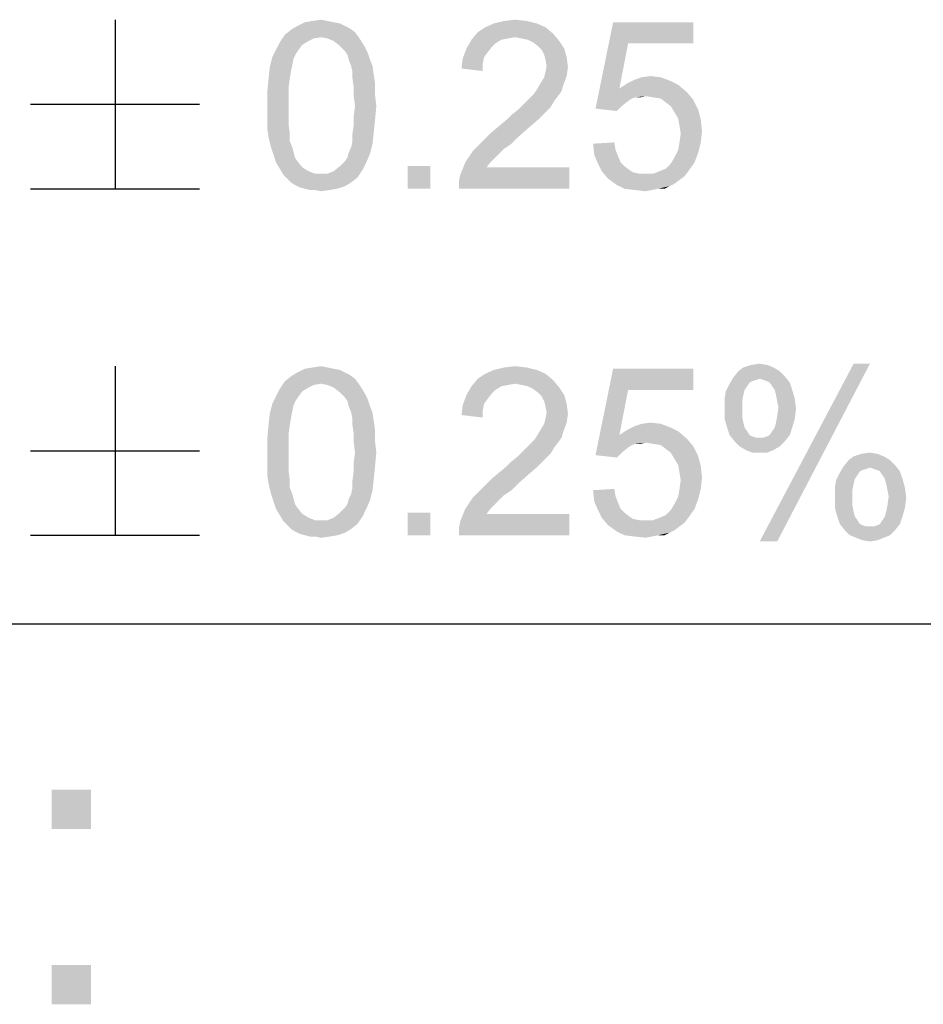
# Model space of a CAD drawing. Extents: x 0 to 841, y 0 to 594.
# Tile 74 of 91: x 767 to 778, y 32 to 44. Entities that reach past the tile are written whole.
import ezdxf

# ---------------------------------------------------------------- set-up
doc = ezdxf.new("R2010")
doc.units = 0
doc.header["$LTSCALE"] = 46.255
doc.header["$MEASUREMENT"] = 0
doc.layers.get('0').update_dxf_attribs({"linetype": 'CONTINUOUS'})

msp = doc.modelspace()

# ---------------------------------------------------------------- linework, layer by layer
at = {"color": 7, "linetype": 'Continuous'}
for p, q in [((768.336, 44.15), (768.336, 42.15)), ((767.336, 43.15), (769.336, 43.15)), ((767.336, 42.15), (769.336, 42.15)), ((768.336, 40.05), (768.336, 38.05)), ((767.336, 39.05), (769.336, 39.05)), ((767.336, 38.05), (769.336, 38.05)), ((601, 37), (814, 37)), ((601, 37), (826, 37)), ((709, 37), (826, 37))]:
    msp.add_line(p, q, dxfattribs=at)
for points in [[(771.054, 44.076), (771.114, 44.046), (770.417, 44.031)], [(771.054, 44.076), (770.417, 44.031), (770.491, 44.076)], [(770.417, 44.031), (771.114, 44.046), (771.173, 44.002)], [(770.921, 44.12), (770.995, 44.106), (770.491, 44.076)], [(770.921, 44.12), (770.491, 44.076), (770.58, 44.12)], [(770.491, 44.076), (770.995, 44.106), (771.054, 44.076)], [(770.847, 44.135), (770.58, 44.12), (770.669, 44.135)], [(770.58, 44.12), (770.847, 44.135), (770.921, 44.12)], [(770.669, 44.135), (770.773, 44.15), (770.847, 44.135)], [(773.425, 44.061), (772.625, 44.002), (772.714, 44.061)], [(772.625, 44.002), (773.425, 44.061), (773.514, 43.987)], [(773.321, 44.106), (772.714, 44.061), (772.817, 44.106)], [(772.714, 44.061), (773.321, 44.106), (773.425, 44.061)], [(773.202, 44.135), (772.817, 44.106), (772.936, 44.135)], [(772.817, 44.106), (773.202, 44.135), (773.321, 44.106)], [(772.936, 44.135), (773.069, 44.15), (773.202, 44.135)], [(774.402, 43.869), (774.017, 43.098), (774.225, 44.12)], [(774.225, 44.12), (775.173, 44.12), (774.402, 43.869)], [(774.402, 43.869), (775.173, 44.12), (775.173, 43.869)], [(770.773, 43.943), (770.284, 43.883), (770.343, 43.972)], [(770.773, 43.943), (770.684, 43.928), (770.284, 43.883)], [(770.684, 43.928), (770.625, 43.898), (770.284, 43.883)], [(771.173, 44.002), (770.343, 43.972), (770.417, 44.031)], [(770.773, 43.943), (770.343, 43.972), (771.173, 44.002)], [(770.773, 43.943), (771.173, 44.002), (771.217, 43.943)], [(771.217, 43.943), (770.847, 43.928), (770.773, 43.943)], [(770.921, 43.898), (770.847, 43.928), (771.217, 43.943)], [(770.921, 43.898), (771.217, 43.943), (771.247, 43.898)], [(773.514, 43.987), (772.551, 43.913), (772.625, 44.002)], [(773.514, 43.987), (773.069, 43.943), (772.551, 43.913)], [(773.069, 43.943), (772.98, 43.928), (772.551, 43.913)], [(772.551, 43.913), (772.98, 43.928), (772.906, 43.913)], [(773.143, 43.928), (773.069, 43.943), (773.514, 43.987)], [(773.217, 43.913), (773.143, 43.928), (773.514, 43.987)], [(773.217, 43.913), (773.514, 43.987), (773.588, 43.898)], [(770.551, 43.854), (770.239, 43.794), (770.284, 43.883)], [(770.239, 43.794), (770.551, 43.854), (770.506, 43.794)], [(770.284, 43.883), (770.625, 43.898), (770.551, 43.854)], [(771.247, 43.898), (770.995, 43.839), (770.921, 43.898)], [(770.995, 43.839), (771.247, 43.898), (771.291, 43.824)], [(771.291, 43.824), (771.054, 43.78), (770.995, 43.839)], [(771.054, 43.78), (771.291, 43.824), (771.321, 43.765)], [(772.743, 43.765), (772.447, 43.691), (772.491, 43.809)], [(772.906, 43.913), (772.832, 43.869), (772.491, 43.809)], [(772.906, 43.913), (772.491, 43.809), (772.551, 43.913)], [(772.832, 43.869), (772.788, 43.824), (772.491, 43.809)], [(772.491, 43.809), (772.788, 43.824), (772.743, 43.765)], [(773.588, 43.898), (773.276, 43.883), (773.217, 43.913)], [(773.336, 43.839), (773.276, 43.883), (773.588, 43.898)], [(773.336, 43.839), (773.588, 43.898), (773.647, 43.809)], [(773.647, 43.809), (773.38, 43.794), (773.336, 43.839)], [(773.41, 43.735), (773.38, 43.794), (773.647, 43.809)], [(773.41, 43.735), (773.647, 43.809), (773.676, 43.706)], [(774.402, 43.869), (774.299, 43.335), (774.017, 43.098)], [(770.447, 43.691), (770.165, 43.587), (770.195, 43.706)], [(770.447, 43.691), (770.432, 43.617), (770.165, 43.587)], [(770.506, 43.794), (770.476, 43.75), (770.195, 43.706)], [(770.506, 43.794), (770.195, 43.706), (770.239, 43.794)], [(770.195, 43.706), (770.476, 43.75), (770.447, 43.691)], [(771.321, 43.765), (771.084, 43.735), (771.054, 43.78)], [(771.099, 43.676), (771.084, 43.735), (771.321, 43.765)], [(771.099, 43.676), (771.321, 43.765), (771.351, 43.676)], [(772.684, 43.631), (772.432, 43.572), (772.447, 43.691)], [(772.743, 43.765), (772.699, 43.706), (772.447, 43.691)], [(772.447, 43.691), (772.699, 43.706), (772.684, 43.631)], [(773.676, 43.706), (773.425, 43.676), (773.41, 43.735)], [(773.439, 43.602), (773.425, 43.676), (773.676, 43.706)], [(773.439, 43.602), (773.676, 43.706), (773.691, 43.587)], [(770.417, 43.543), (770.151, 43.454), (770.165, 43.587)], [(770.165, 43.587), (770.432, 43.617), (770.417, 43.543)], [(771.351, 43.676), (771.128, 43.602), (771.099, 43.676)], [(771.128, 43.602), (771.351, 43.676), (771.38, 43.602)], [(771.38, 43.602), (771.143, 43.528), (771.128, 43.602)], [(771.143, 43.528), (771.38, 43.602), (771.395, 43.498)], [(772.432, 43.572), (772.684, 43.631), (772.684, 43.543)], [(773.691, 43.587), (773.425, 43.528), (773.439, 43.602)], [(773.425, 43.528), (773.691, 43.587), (773.676, 43.483)], [(770.151, 43.454), (770.417, 43.543), (770.402, 43.454)], [(771.395, 43.498), (771.143, 43.454), (771.143, 43.528)], [(771.143, 43.454), (771.395, 43.498), (771.41, 43.394)], [(773.365, 43.394), (773.41, 43.469), (773.676, 43.483)], [(773.365, 43.394), (773.676, 43.483), (773.632, 43.365)], [(773.676, 43.483), (773.41, 43.469), (773.425, 43.528)], [(774.788, 43.469), (774.476, 43.439), (774.565, 43.469)], [(774.476, 43.439), (774.788, 43.469), (774.906, 43.424)], [(774.565, 43.469), (774.669, 43.483), (774.788, 43.469)], [(770.402, 43.454), (770.388, 43.35), (770.136, 43.291)], [(770.402, 43.454), (770.136, 43.291), (770.151, 43.454)], [(770.136, 43.291), (770.388, 43.35), (770.388, 43.246)], [(771.41, 43.394), (771.158, 43.35), (771.143, 43.454)], [(771.158, 43.35), (771.41, 43.394), (771.41, 43.261)], [(771.41, 43.261), (771.158, 43.246), (771.158, 43.35)], [(773.632, 43.365), (773.321, 43.32), (773.365, 43.394)], [(773.321, 43.32), (773.632, 43.365), (773.617, 43.306)], [(774.995, 43.38), (774.299, 43.335), (774.388, 43.394)], [(774.299, 43.335), (774.995, 43.38), (775.099, 43.291)], [(774.906, 43.424), (774.388, 43.394), (774.476, 43.439)], [(774.388, 43.394), (774.906, 43.424), (774.995, 43.38)], [(770.388, 43.246), (770.136, 43.128), (770.136, 43.291)], [(770.136, 43.128), (770.388, 43.246), (770.388, 43.128)], [(771.173, 43.128), (771.158, 43.246), (771.41, 43.261)], [(771.173, 43.128), (771.41, 43.261), (771.425, 43.128)], [(773.202, 43.187), (773.247, 43.231), (773.573, 43.246)], [(773.202, 43.187), (773.573, 43.246), (773.528, 43.187)], [(773.573, 43.246), (773.247, 43.231), (773.291, 43.276)], [(773.617, 43.306), (773.291, 43.276), (773.321, 43.32)], [(773.291, 43.276), (773.617, 43.306), (773.573, 43.246)], [(774.299, 43.335), (774.491, 43.231), (774.017, 43.098)], [(774.491, 43.231), (774.447, 43.217), (774.017, 43.098)], [(774.299, 43.335), (775.099, 43.291), (774.61, 43.246)], [(774.299, 43.335), (774.61, 43.246), (774.491, 43.231)], [(774.491, 43.231), (774.61, 43.246), (774.551, 43.231)], [(774.699, 43.231), (774.61, 43.246), (775.099, 43.291)], [(774.788, 43.217), (774.699, 43.231), (775.099, 43.291)], [(774.788, 43.217), (775.099, 43.291), (775.173, 43.202)], [(770.388, 43.128), (770.388, 43.009), (770.136, 42.994)], [(770.388, 43.128), (770.136, 42.994), (770.136, 43.128)], [(771.425, 43.128), (771.158, 43.009), (771.173, 43.128)], [(771.158, 43.009), (771.425, 43.128), (771.41, 42.965)], [(773.484, 43.113), (773.099, 43.083), (773.158, 43.143)], [(773.099, 43.083), (773.484, 43.113), (773.425, 43.054)], [(773.528, 43.187), (773.158, 43.143), (773.202, 43.187)], [(773.158, 43.143), (773.528, 43.187), (773.484, 43.113)], [(774.447, 43.217), (774.402, 43.187), (774.017, 43.098)], [(774.402, 43.187), (774.328, 43.128), (774.017, 43.098)], [(774.017, 43.098), (774.328, 43.128), (774.269, 43.069)], [(775.173, 43.202), (774.847, 43.172), (774.788, 43.217)], [(774.906, 43.128), (774.847, 43.172), (775.173, 43.202)], [(774.906, 43.128), (775.173, 43.202), (775.232, 43.083)], [(775.232, 43.083), (774.951, 43.054), (774.906, 43.128)], [(770.136, 42.994), (770.388, 43.009), (770.388, 42.906)], [(770.388, 42.906), (770.136, 42.861), (770.136, 42.994)], [(771.41, 42.965), (771.158, 42.906), (771.158, 43.009)], [(772.965, 42.965), (773.025, 43.024), (773.425, 43.054)], [(772.965, 42.965), (773.425, 43.054), (773.336, 42.965)], [(773.425, 43.054), (773.025, 43.024), (773.099, 43.083)], [(774.995, 42.98), (774.951, 43.054), (775.232, 43.083)], [(774.995, 42.98), (775.232, 43.083), (775.262, 42.965)], [(770.136, 42.861), (770.388, 42.906), (770.402, 42.802)], [(771.395, 42.817), (771.143, 42.802), (771.158, 42.906)], [(771.158, 42.906), (771.41, 42.965), (771.395, 42.817)], [(773.232, 42.876), (772.788, 42.817), (772.876, 42.891)], [(772.788, 42.817), (773.232, 42.876), (773.114, 42.772)], [(773.336, 42.965), (772.876, 42.891), (772.965, 42.965)], [(772.876, 42.891), (773.336, 42.965), (773.232, 42.876)], [(775.262, 42.965), (775.01, 42.891), (774.995, 42.98)], [(775.01, 42.891), (775.262, 42.965), (775.276, 42.831)], [(775.276, 42.831), (775.025, 42.802), (775.01, 42.891)], [(770.402, 42.802), (770.151, 42.757), (770.136, 42.861)], [(770.151, 42.757), (770.402, 42.802), (770.402, 42.713)], [(770.402, 42.713), (770.18, 42.639), (770.151, 42.757)], [(771.143, 42.713), (771.143, 42.802), (771.395, 42.817)], [(771.143, 42.713), (771.395, 42.817), (771.38, 42.683)], [(773.114, 42.772), (772.699, 42.728), (772.788, 42.817)], [(772.699, 42.728), (773.114, 42.772), (773.025, 42.683)], [(775.01, 42.698), (775.025, 42.802), (775.276, 42.831)], [(775.01, 42.698), (775.276, 42.831), (775.262, 42.698)], [(770.18, 42.639), (770.402, 42.713), (770.432, 42.639)], [(771.099, 42.58), (771.128, 42.639), (771.38, 42.683)], [(771.099, 42.58), (771.38, 42.683), (771.351, 42.565)], [(771.38, 42.683), (771.128, 42.639), (771.143, 42.713)], [(772.936, 42.624), (772.565, 42.594), (772.625, 42.654)], [(773.025, 42.683), (772.625, 42.654), (772.699, 42.728)], [(772.625, 42.654), (773.025, 42.683), (772.936, 42.624)], [(773.988, 42.683), (774.239, 42.698), (774.254, 42.609)], [(774.254, 42.609), (774.002, 42.55), (773.988, 42.683)], [(775.262, 42.698), (774.995, 42.609), (775.01, 42.698)], [(774.995, 42.609), (775.262, 42.698), (775.232, 42.58)], [(770.432, 42.639), (770.21, 42.55), (770.18, 42.639)], [(770.432, 42.639), (770.447, 42.58), (770.21, 42.55)], [(770.21, 42.55), (770.447, 42.58), (770.462, 42.52)], [(770.462, 42.52), (770.239, 42.461), (770.21, 42.55)], [(771.054, 42.476), (771.084, 42.52), (771.351, 42.565)], [(771.054, 42.476), (771.351, 42.565), (771.306, 42.461)], [(771.351, 42.565), (771.084, 42.52), (771.099, 42.58)], [(772.876, 42.565), (772.476, 42.461), (772.565, 42.594)], [(772.876, 42.565), (772.832, 42.52), (772.476, 42.461)], [(772.565, 42.594), (772.936, 42.624), (772.876, 42.565)], [(774.002, 42.55), (774.254, 42.609), (774.284, 42.535)], [(774.284, 42.535), (774.047, 42.446), (774.002, 42.55)], [(774.284, 42.535), (774.314, 42.461), (774.047, 42.446)], [(775.232, 42.58), (774.951, 42.52), (774.995, 42.609)], [(774.951, 42.52), (775.232, 42.58), (775.188, 42.461)], [(770.462, 42.52), (770.491, 42.476), (770.239, 42.461)], [(770.239, 42.461), (770.491, 42.476), (770.551, 42.402)], [(770.551, 42.402), (770.284, 42.387), (770.239, 42.461)], [(771.262, 42.372), (770.921, 42.357), (770.995, 42.417)], [(771.306, 42.461), (770.995, 42.417), (771.054, 42.476)], [(770.995, 42.417), (771.306, 42.461), (771.262, 42.372)], [(772.062, 42.417), (771.795, 42.15), (771.795, 42.417)], [(771.795, 42.15), (772.062, 42.417), (772.062, 42.15)], [(772.773, 42.461), (772.728, 42.402), (772.417, 42.313)], [(772.773, 42.461), (772.417, 42.313), (772.476, 42.461)], [(772.476, 42.461), (772.832, 42.52), (772.773, 42.461)], [(774.047, 42.446), (774.314, 42.461), (774.358, 42.417)], [(774.358, 42.417), (774.091, 42.357), (774.047, 42.446)], [(774.358, 42.417), (774.417, 42.372), (774.091, 42.357)], [(774.773, 42.357), (774.847, 42.387), (775.188, 42.461)], [(774.773, 42.357), (775.188, 42.461), (775.114, 42.357)], [(774.847, 42.387), (774.906, 42.446), (775.188, 42.461)], [(775.188, 42.461), (774.906, 42.446), (774.951, 42.52)], [(770.284, 42.387), (770.551, 42.402), (770.625, 42.357)], [(770.625, 42.357), (770.328, 42.313), (770.284, 42.387)], [(770.625, 42.357), (770.699, 42.328), (770.328, 42.313)], [(770.773, 42.328), (770.847, 42.328), (770.328, 42.313)], [(770.699, 42.328), (770.773, 42.328), (770.328, 42.313)], [(771.202, 42.283), (770.328, 42.313), (770.847, 42.328)], [(771.202, 42.283), (770.373, 42.269), (770.328, 42.313)], [(770.847, 42.328), (770.921, 42.357), (771.262, 42.372)], [(770.847, 42.328), (771.262, 42.372), (771.202, 42.283)], [(772.402, 42.239), (772.417, 42.313), (773.706, 42.402)], [(772.402, 42.15), (772.402, 42.239), (773.706, 42.402)], [(772.402, 42.15), (773.706, 42.402), (773.706, 42.15)], [(772.728, 42.402), (773.706, 42.402), (772.417, 42.313)], [(774.091, 42.357), (774.417, 42.372), (774.462, 42.343)], [(774.462, 42.343), (774.165, 42.269), (774.091, 42.357)], [(774.462, 42.343), (774.536, 42.328), (774.165, 42.269)], [(774.699, 42.328), (775.069, 42.298), (774.165, 42.269)], [(774.61, 42.328), (774.699, 42.328), (774.165, 42.269)], [(774.536, 42.328), (774.61, 42.328), (774.165, 42.269)], [(774.165, 42.269), (775.069, 42.298), (775.01, 42.254)], [(775.114, 42.357), (774.699, 42.328), (774.773, 42.357)], [(774.699, 42.328), (775.114, 42.357), (775.069, 42.298)], [(770.417, 42.224), (770.373, 42.269), (771.202, 42.283)], [(770.417, 42.224), (771.202, 42.283), (771.128, 42.224)], [(771.128, 42.224), (770.462, 42.194), (770.417, 42.224)], [(770.462, 42.194), (771.128, 42.224), (771.054, 42.18)], [(771.054, 42.18), (770.521, 42.165), (770.462, 42.194)], [(770.58, 42.15), (770.521, 42.165), (771.054, 42.18)], [(770.58, 42.15), (771.054, 42.18), (770.965, 42.15)], [(775.01, 42.254), (774.269, 42.194), (774.165, 42.269)], [(775.01, 42.254), (774.951, 42.209), (774.269, 42.194)], [(774.269, 42.194), (774.951, 42.209), (774.891, 42.18)], [(774.891, 42.18), (774.358, 42.15), (774.269, 42.194)], [(774.758, 42.15), (774.358, 42.15), (774.891, 42.18)], [(774.758, 42.15), (774.891, 42.18), (774.832, 42.15)], [(770.965, 42.15), (770.639, 42.135), (770.58, 42.15)], [(770.699, 42.135), (770.639, 42.135), (770.965, 42.15)], [(770.699, 42.135), (770.965, 42.15), (770.876, 42.135)], [(770.876, 42.135), (770.773, 42.12), (770.699, 42.135)], [(774.758, 42.15), (774.476, 42.135), (774.358, 42.15)], [(774.476, 42.135), (774.758, 42.15), (774.684, 42.135)], [(774.684, 42.135), (774.61, 42.12), (774.476, 42.135)], [(775.854, 40.065), (775.958, 40.08), (776.047, 40.065)], [(777.262, 40.08), (775.958, 37.976), (777.069, 40.08)], [(775.958, 37.976), (777.262, 40.08), (776.165, 37.976)], [(771.054, 39.976), (771.114, 39.946), (770.417, 39.931)], [(771.054, 39.976), (770.417, 39.931), (770.491, 39.976)], [(770.921, 40.02), (770.995, 40.006), (770.491, 39.976)], [(770.921, 40.02), (770.491, 39.976), (770.58, 40.02)], [(770.491, 39.976), (770.995, 40.006), (771.054, 39.976)], [(770.847, 40.035), (770.58, 40.02), (770.669, 40.035)], [(770.58, 40.02), (770.847, 40.035), (770.921, 40.02)], [(770.669, 40.035), (770.773, 40.05), (770.847, 40.035)], [(773.425, 39.961), (772.625, 39.902), (772.714, 39.961)], [(772.625, 39.902), (773.425, 39.961), (773.514, 39.887)], [(773.321, 40.006), (772.714, 39.961), (772.817, 40.006)], [(772.714, 39.961), (773.321, 40.006), (773.425, 39.961)], [(773.202, 40.035), (772.817, 40.006), (772.936, 40.035)], [(772.817, 40.006), (773.202, 40.035), (773.321, 40.006)], [(772.936, 40.035), (773.069, 40.05), (773.202, 40.035)], [(774.402, 39.769), (774.017, 38.998), (774.225, 40.02)], [(774.225, 40.02), (775.173, 40.02), (774.402, 39.769)], [(774.402, 39.769), (775.173, 40.02), (775.173, 39.769)], [(776.195, 39.991), (776.254, 39.931), (775.647, 39.917)], [(776.195, 39.991), (775.647, 39.917), (775.706, 39.991)], [(776.121, 40.035), (775.706, 39.991), (775.765, 40.035)], [(775.706, 39.991), (776.121, 40.035), (776.195, 39.991)], [(776.047, 40.065), (775.765, 40.035), (775.854, 40.065)], [(775.765, 40.035), (776.047, 40.065), (776.121, 40.035)], [(770.773, 39.843), (770.284, 39.783), (770.343, 39.872)], [(771.173, 39.902), (770.343, 39.872), (770.417, 39.931)], [(770.773, 39.843), (770.343, 39.872), (771.173, 39.902)], [(770.417, 39.931), (771.114, 39.946), (771.173, 39.902)], [(770.773, 39.843), (771.173, 39.902), (771.217, 39.843)], [(773.514, 39.887), (772.551, 39.813), (772.625, 39.902)], [(773.514, 39.887), (773.069, 39.843), (772.551, 39.813)], [(773.143, 39.828), (773.069, 39.843), (773.514, 39.887)], [(773.217, 39.813), (773.143, 39.828), (773.514, 39.887)], [(773.217, 39.813), (773.514, 39.887), (773.588, 39.798)], [(775.958, 39.902), (775.602, 39.843), (775.647, 39.917)], [(775.958, 39.902), (775.914, 39.887), (775.602, 39.843)], [(775.914, 39.887), (775.869, 39.872), (775.602, 39.843)], [(775.869, 39.872), (775.839, 39.857), (775.602, 39.843)], [(775.602, 39.843), (775.839, 39.857), (775.81, 39.813)], [(775.958, 39.902), (775.647, 39.917), (776.254, 39.931)], [(776.002, 39.887), (775.958, 39.902), (776.254, 39.931)], [(776.047, 39.872), (776.002, 39.887), (776.254, 39.931)], [(776.076, 39.857), (776.047, 39.872), (776.254, 39.931)], [(776.076, 39.857), (776.254, 39.931), (776.314, 39.857)], [(776.314, 39.857), (776.106, 39.813), (776.076, 39.857)], [(776.136, 39.769), (776.106, 39.813), (776.314, 39.857)], [(776.136, 39.769), (776.314, 39.857), (776.343, 39.769)], [(770.551, 39.754), (770.239, 39.694), (770.284, 39.783)], [(770.239, 39.694), (770.551, 39.754), (770.506, 39.694)], [(770.773, 39.843), (770.684, 39.828), (770.284, 39.783)], [(770.684, 39.828), (770.625, 39.798), (770.284, 39.783)], [(770.284, 39.783), (770.625, 39.798), (770.551, 39.754)], [(771.217, 39.843), (770.847, 39.828), (770.773, 39.843)], [(770.921, 39.798), (770.847, 39.828), (771.217, 39.843)], [(770.921, 39.798), (771.217, 39.843), (771.247, 39.798)], [(771.247, 39.798), (770.995, 39.739), (770.921, 39.798)], [(770.995, 39.739), (771.247, 39.798), (771.291, 39.724)], [(771.291, 39.724), (771.054, 39.68), (770.995, 39.739)], [(772.906, 39.813), (772.832, 39.769), (772.491, 39.709)], [(772.906, 39.813), (772.491, 39.709), (772.551, 39.813)], [(772.832, 39.769), (772.788, 39.724), (772.491, 39.709)], [(773.069, 39.843), (772.98, 39.828), (772.551, 39.813)], [(772.551, 39.813), (772.98, 39.828), (772.906, 39.813)], [(773.588, 39.798), (773.276, 39.783), (773.217, 39.813)], [(773.336, 39.739), (773.276, 39.783), (773.588, 39.798)], [(773.336, 39.739), (773.588, 39.798), (773.647, 39.709)], [(773.647, 39.709), (773.38, 39.694), (773.336, 39.739)], [(774.402, 39.769), (774.299, 39.235), (774.017, 38.998)], [(775.765, 39.709), (775.543, 39.665), (775.558, 39.754)], [(775.81, 39.813), (775.558, 39.754), (775.602, 39.843)], [(775.81, 39.813), (775.78, 39.769), (775.558, 39.754)], [(775.558, 39.754), (775.78, 39.769), (775.765, 39.709)], [(776.343, 39.769), (776.151, 39.709), (776.136, 39.769)], [(776.151, 39.709), (776.343, 39.769), (776.373, 39.665)], [(770.506, 39.694), (770.476, 39.65), (770.195, 39.606)], [(770.506, 39.694), (770.195, 39.606), (770.239, 39.694)], [(770.195, 39.606), (770.476, 39.65), (770.447, 39.591)], [(771.054, 39.68), (771.291, 39.724), (771.321, 39.665)], [(771.321, 39.665), (771.084, 39.635), (771.054, 39.68)], [(771.099, 39.576), (771.084, 39.635), (771.321, 39.665)], [(771.099, 39.576), (771.321, 39.665), (771.351, 39.576)], [(772.743, 39.665), (772.447, 39.591), (772.491, 39.709)], [(772.743, 39.665), (772.699, 39.606), (772.447, 39.591)], [(772.491, 39.709), (772.788, 39.724), (772.743, 39.665)], [(773.41, 39.635), (773.38, 39.694), (773.647, 39.709)], [(773.41, 39.635), (773.647, 39.709), (773.676, 39.606)], [(773.676, 39.606), (773.425, 39.576), (773.41, 39.635)], [(775.543, 39.665), (775.765, 39.709), (775.751, 39.635)], [(775.751, 39.635), (775.543, 39.561), (775.543, 39.665)], [(775.543, 39.561), (775.751, 39.635), (775.751, 39.531)], [(776.373, 39.665), (776.165, 39.635), (776.151, 39.709)], [(776.18, 39.561), (776.165, 39.635), (776.373, 39.665)], [(776.18, 39.561), (776.373, 39.665), (776.388, 39.546)], [(770.447, 39.591), (770.165, 39.487), (770.195, 39.606)], [(770.447, 39.591), (770.432, 39.517), (770.165, 39.487)], [(770.165, 39.487), (770.432, 39.517), (770.417, 39.443)], [(771.351, 39.576), (771.128, 39.502), (771.099, 39.576)], [(771.128, 39.502), (771.351, 39.576), (771.38, 39.502)], [(771.38, 39.502), (771.143, 39.428), (771.128, 39.502)], [(771.143, 39.428), (771.38, 39.502), (771.395, 39.398)], [(772.684, 39.531), (772.432, 39.472), (772.447, 39.591)], [(772.432, 39.472), (772.684, 39.531), (772.684, 39.443)], [(772.447, 39.591), (772.699, 39.606), (772.684, 39.531)], [(773.439, 39.502), (773.425, 39.576), (773.676, 39.606)], [(773.691, 39.487), (773.425, 39.428), (773.439, 39.502)], [(773.439, 39.502), (773.676, 39.606), (773.691, 39.487)], [(775.751, 39.531), (775.543, 39.428), (775.543, 39.561)], [(775.751, 39.531), (775.751, 39.457), (775.543, 39.428)], [(776.388, 39.546), (776.165, 39.457), (776.18, 39.561)], [(776.165, 39.457), (776.388, 39.546), (776.373, 39.428)], [(770.417, 39.443), (770.151, 39.354), (770.165, 39.487)], [(770.151, 39.354), (770.417, 39.443), (770.402, 39.354)], [(771.395, 39.398), (771.143, 39.354), (771.143, 39.428)], [(771.143, 39.354), (771.395, 39.398), (771.41, 39.294)], [(773.365, 39.294), (773.41, 39.369), (773.676, 39.383)], [(773.365, 39.294), (773.676, 39.383), (773.632, 39.265)], [(773.676, 39.383), (773.41, 39.369), (773.425, 39.428)], [(773.425, 39.428), (773.691, 39.487), (773.676, 39.383)], [(774.565, 39.369), (774.669, 39.383), (774.788, 39.369)], [(775.543, 39.428), (775.751, 39.457), (775.765, 39.383)], [(775.765, 39.383), (775.573, 39.324), (775.543, 39.428)], [(775.573, 39.324), (775.765, 39.383), (775.78, 39.324)], [(776.136, 39.324), (776.151, 39.383), (776.373, 39.428)], [(776.136, 39.324), (776.373, 39.428), (776.343, 39.324)], [(776.373, 39.428), (776.151, 39.383), (776.165, 39.457)], [(770.402, 39.354), (770.388, 39.25), (770.136, 39.191)], [(770.402, 39.354), (770.136, 39.191), (770.151, 39.354)], [(771.41, 39.294), (771.158, 39.25), (771.143, 39.354)], [(771.158, 39.25), (771.41, 39.294), (771.41, 39.161)], [(773.632, 39.265), (773.321, 39.22), (773.365, 39.294)], [(773.321, 39.22), (773.632, 39.265), (773.617, 39.206)], [(774.995, 39.28), (774.299, 39.235), (774.388, 39.294)], [(774.299, 39.235), (774.995, 39.28), (775.099, 39.191)], [(774.906, 39.324), (774.388, 39.294), (774.476, 39.339)], [(774.388, 39.294), (774.906, 39.324), (774.995, 39.28)], [(774.788, 39.369), (774.476, 39.339), (774.565, 39.369)], [(774.476, 39.339), (774.788, 39.369), (774.906, 39.324)], [(775.78, 39.324), (775.602, 39.235), (775.573, 39.324)], [(775.78, 39.324), (775.81, 39.28), (775.602, 39.235)], [(775.602, 39.235), (775.81, 39.28), (775.839, 39.235)], [(776.076, 39.235), (776.106, 39.28), (776.343, 39.324)], [(776.076, 39.235), (776.343, 39.324), (776.314, 39.235)], [(776.343, 39.324), (776.106, 39.28), (776.136, 39.324)], [(770.136, 39.191), (770.388, 39.25), (770.388, 39.146)], [(770.388, 39.146), (770.136, 39.028), (770.136, 39.191)], [(770.136, 39.028), (770.388, 39.146), (770.388, 39.028)], [(771.41, 39.161), (771.158, 39.146), (771.158, 39.25)], [(771.173, 39.028), (771.158, 39.146), (771.41, 39.161)], [(771.173, 39.028), (771.41, 39.161), (771.425, 39.028)], [(773.202, 39.087), (773.247, 39.131), (773.573, 39.146)], [(773.202, 39.087), (773.573, 39.146), (773.528, 39.087)], [(773.573, 39.146), (773.247, 39.131), (773.291, 39.176)], [(773.617, 39.206), (773.291, 39.176), (773.321, 39.22)], [(773.291, 39.176), (773.617, 39.206), (773.573, 39.146)], [(774.299, 39.235), (774.491, 39.131), (774.017, 38.998)], [(774.299, 39.235), (775.099, 39.191), (774.61, 39.146)], [(774.299, 39.235), (774.61, 39.146), (774.491, 39.131)], [(774.491, 39.131), (774.61, 39.146), (774.551, 39.131)], [(774.699, 39.131), (774.61, 39.146), (775.099, 39.191)], [(774.788, 39.117), (774.699, 39.131), (775.099, 39.191)], [(774.788, 39.117), (775.099, 39.191), (775.173, 39.102)], [(775.839, 39.235), (775.662, 39.161), (775.602, 39.235)], [(775.839, 39.235), (775.869, 39.22), (775.662, 39.161)], [(775.662, 39.161), (776.002, 39.206), (776.314, 39.235)], [(775.662, 39.161), (776.314, 39.235), (776.254, 39.161)], [(775.869, 39.22), (775.914, 39.206), (775.662, 39.161)], [(775.958, 39.206), (776.002, 39.206), (775.662, 39.161)], [(775.914, 39.206), (775.958, 39.206), (775.662, 39.161)], [(776.254, 39.161), (775.721, 39.102), (775.662, 39.161)], [(775.721, 39.102), (776.254, 39.161), (776.195, 39.102)], [(776.002, 39.206), (776.047, 39.22), (776.314, 39.235)], [(776.314, 39.235), (776.047, 39.22), (776.076, 39.235)], [(770.388, 39.028), (770.388, 38.909), (770.136, 38.894)], [(770.388, 39.028), (770.136, 38.894), (770.136, 39.028)], [(771.425, 39.028), (771.158, 38.909), (771.173, 39.028)], [(771.158, 38.909), (771.425, 39.028), (771.41, 38.865)], [(773.484, 39.013), (773.099, 38.983), (773.158, 39.043)], [(773.528, 39.087), (773.158, 39.043), (773.202, 39.087)], [(773.158, 39.043), (773.528, 39.087), (773.484, 39.013)], [(774.491, 39.131), (774.447, 39.117), (774.017, 38.998)], [(774.447, 39.117), (774.402, 39.087), (774.017, 38.998)], [(774.402, 39.087), (774.328, 39.028), (774.017, 38.998)], [(774.017, 38.998), (774.328, 39.028), (774.269, 38.969)], [(775.173, 39.102), (774.847, 39.072), (774.788, 39.117)], [(774.906, 39.028), (774.847, 39.072), (775.173, 39.102)], [(774.906, 39.028), (775.173, 39.102), (775.232, 38.983)], [(775.232, 38.983), (774.951, 38.954), (774.906, 39.028)], [(776.195, 39.102), (775.795, 39.057), (775.721, 39.102)], [(775.795, 39.057), (776.195, 39.102), (776.121, 39.057)], [(776.121, 39.057), (775.869, 39.028), (775.795, 39.057)], [(775.958, 39.028), (775.869, 39.028), (776.121, 39.057)], [(775.958, 39.028), (776.121, 39.057), (776.047, 39.028)], [(777.158, 39.013), (777.262, 39.028), (777.351, 39.013)], [(772.965, 38.865), (773.025, 38.924), (773.425, 38.954)], [(772.965, 38.865), (773.425, 38.954), (773.336, 38.865)], [(773.425, 38.954), (773.025, 38.924), (773.099, 38.983)], [(773.099, 38.983), (773.484, 39.013), (773.425, 38.954)], [(774.995, 38.88), (774.951, 38.954), (775.232, 38.983)], [(774.995, 38.88), (775.232, 38.983), (775.262, 38.865)], [(777.499, 38.939), (777.558, 38.88), (776.951, 38.865)], [(777.499, 38.939), (776.951, 38.865), (777.01, 38.939)], [(777.425, 38.983), (777.01, 38.939), (777.069, 38.983)], [(777.01, 38.939), (777.425, 38.983), (777.499, 38.939)], [(777.351, 39.013), (777.069, 38.983), (777.158, 39.013)], [(777.069, 38.983), (777.351, 39.013), (777.425, 38.983)], [(770.136, 38.894), (770.388, 38.909), (770.388, 38.806)], [(770.388, 38.806), (770.136, 38.761), (770.136, 38.894)], [(770.136, 38.761), (770.388, 38.806), (770.402, 38.702)], [(771.395, 38.717), (771.143, 38.702), (771.158, 38.806)], [(771.41, 38.865), (771.158, 38.806), (771.158, 38.909)], [(771.158, 38.806), (771.41, 38.865), (771.395, 38.717)], [(773.336, 38.865), (772.876, 38.791), (772.965, 38.865)], [(772.876, 38.791), (773.336, 38.865), (773.232, 38.776)], [(775.262, 38.865), (775.01, 38.791), (774.995, 38.88)], [(775.01, 38.791), (775.262, 38.865), (775.276, 38.731)], [(777.262, 38.85), (776.906, 38.791), (776.951, 38.865)], [(777.262, 38.85), (777.217, 38.835), (776.906, 38.791)], [(777.217, 38.835), (777.173, 38.82), (776.906, 38.791)], [(777.173, 38.82), (777.143, 38.806), (776.906, 38.791)], [(776.906, 38.791), (777.143, 38.806), (777.114, 38.761)], [(777.262, 38.85), (776.951, 38.865), (777.558, 38.88)], [(777.306, 38.835), (777.262, 38.85), (777.558, 38.88)], [(777.351, 38.82), (777.306, 38.835), (777.558, 38.88)], [(777.38, 38.806), (777.351, 38.82), (777.558, 38.88)], [(777.38, 38.806), (777.558, 38.88), (777.617, 38.806)], [(777.617, 38.806), (777.41, 38.761), (777.38, 38.806)], [(777.439, 38.717), (777.41, 38.761), (777.617, 38.806)], [(777.439, 38.717), (777.617, 38.806), (777.647, 38.717)], [(770.402, 38.702), (770.151, 38.657), (770.136, 38.761)], [(770.151, 38.657), (770.402, 38.702), (770.402, 38.613)], [(771.143, 38.613), (771.143, 38.702), (771.395, 38.717)], [(771.143, 38.613), (771.395, 38.717), (771.38, 38.583)], [(773.114, 38.672), (772.699, 38.628), (772.788, 38.717)], [(773.232, 38.776), (772.788, 38.717), (772.876, 38.791)], [(772.788, 38.717), (773.232, 38.776), (773.114, 38.672)], [(775.276, 38.731), (775.025, 38.702), (775.01, 38.791)], [(775.01, 38.598), (775.025, 38.702), (775.276, 38.731)], [(775.01, 38.598), (775.276, 38.731), (775.262, 38.598)], [(777.069, 38.657), (776.847, 38.613), (776.862, 38.702)], [(777.114, 38.761), (776.862, 38.702), (776.906, 38.791)], [(777.114, 38.761), (777.084, 38.717), (776.862, 38.702)], [(776.862, 38.702), (777.084, 38.717), (777.069, 38.657)], [(777.647, 38.717), (777.454, 38.657), (777.439, 38.717)], [(777.454, 38.657), (777.647, 38.717), (777.676, 38.613)], [(770.402, 38.613), (770.18, 38.539), (770.151, 38.657)], [(770.18, 38.539), (770.402, 38.613), (770.432, 38.539)], [(771.099, 38.48), (771.128, 38.539), (771.38, 38.583)], [(771.099, 38.48), (771.38, 38.583), (771.351, 38.465)], [(771.38, 38.583), (771.128, 38.539), (771.143, 38.613)], [(773.025, 38.583), (772.625, 38.554), (772.699, 38.628)], [(772.625, 38.554), (773.025, 38.583), (772.936, 38.524)], [(772.699, 38.628), (773.114, 38.672), (773.025, 38.583)], [(773.988, 38.583), (774.239, 38.598), (774.254, 38.509)], [(774.254, 38.509), (774.002, 38.45), (773.988, 38.583)], [(775.262, 38.598), (774.995, 38.509), (775.01, 38.598)], [(774.995, 38.509), (775.262, 38.598), (775.232, 38.48)], [(776.847, 38.613), (777.069, 38.657), (777.054, 38.583)], [(777.054, 38.583), (776.847, 38.509), (776.847, 38.613)], [(776.847, 38.509), (777.054, 38.583), (777.054, 38.48)], [(777.676, 38.613), (777.469, 38.583), (777.454, 38.657)], [(777.484, 38.509), (777.469, 38.583), (777.676, 38.613)], [(777.484, 38.509), (777.676, 38.613), (777.691, 38.494)], [(770.432, 38.539), (770.21, 38.45), (770.18, 38.539)], [(770.432, 38.539), (770.447, 38.48), (770.21, 38.45)], [(770.21, 38.45), (770.447, 38.48), (770.462, 38.42)], [(770.462, 38.42), (770.239, 38.361), (770.21, 38.45)], [(771.054, 38.376), (771.084, 38.42), (771.351, 38.465)], [(771.054, 38.376), (771.351, 38.465), (771.306, 38.361)], [(771.351, 38.465), (771.084, 38.42), (771.099, 38.48)], [(772.876, 38.465), (772.476, 38.361), (772.565, 38.494)], [(772.876, 38.465), (772.832, 38.42), (772.476, 38.361)], [(772.936, 38.524), (772.565, 38.494), (772.625, 38.554)], [(772.565, 38.494), (772.936, 38.524), (772.876, 38.465)], [(774.002, 38.45), (774.254, 38.509), (774.284, 38.435)], [(774.284, 38.435), (774.047, 38.346), (774.002, 38.45)], [(775.232, 38.48), (774.951, 38.42), (774.995, 38.509)], [(774.951, 38.42), (775.232, 38.48), (775.188, 38.361)], [(777.054, 38.48), (776.847, 38.376), (776.847, 38.509)], [(777.054, 38.48), (777.054, 38.406), (776.847, 38.376)], [(777.691, 38.494), (777.469, 38.406), (777.484, 38.509)], [(777.469, 38.406), (777.691, 38.494), (777.676, 38.376)], [(770.462, 38.42), (770.491, 38.376), (770.239, 38.361)], [(770.239, 38.361), (770.491, 38.376), (770.551, 38.302)], [(770.551, 38.302), (770.284, 38.287), (770.239, 38.361)], [(771.306, 38.361), (770.995, 38.317), (771.054, 38.376)], [(770.995, 38.317), (771.306, 38.361), (771.262, 38.272)], [(772.773, 38.361), (772.728, 38.302), (772.417, 38.213)], [(772.773, 38.361), (772.417, 38.213), (772.476, 38.361)], [(772.476, 38.361), (772.832, 38.42), (772.773, 38.361)], [(774.284, 38.435), (774.314, 38.361), (774.047, 38.346)], [(774.047, 38.346), (774.314, 38.361), (774.358, 38.317)], [(774.358, 38.317), (774.091, 38.257), (774.047, 38.346)], [(774.773, 38.257), (774.847, 38.287), (775.188, 38.361)], [(774.773, 38.257), (775.188, 38.361), (775.114, 38.257)], [(774.847, 38.287), (774.906, 38.346), (775.188, 38.361)], [(775.188, 38.361), (774.906, 38.346), (774.951, 38.42)], [(776.847, 38.376), (777.054, 38.406), (777.069, 38.331)], [(777.069, 38.331), (776.876, 38.272), (776.847, 38.376)], [(776.876, 38.272), (777.069, 38.331), (777.084, 38.272)], [(777.439, 38.272), (777.454, 38.331), (777.676, 38.376)], [(777.439, 38.272), (777.676, 38.376), (777.647, 38.272)], [(777.676, 38.376), (777.454, 38.331), (777.469, 38.406)], [(770.284, 38.287), (770.551, 38.302), (770.625, 38.257)], [(770.625, 38.257), (770.328, 38.213), (770.284, 38.287)], [(770.625, 38.257), (770.699, 38.228), (770.328, 38.213)], [(770.773, 38.228), (770.847, 38.228), (770.328, 38.213)], [(770.699, 38.228), (770.773, 38.228), (770.328, 38.213)], [(771.202, 38.183), (770.328, 38.213), (770.847, 38.228)], [(771.202, 38.183), (770.373, 38.169), (770.328, 38.213)], [(770.847, 38.228), (770.921, 38.257), (771.262, 38.272)], [(770.847, 38.228), (771.262, 38.272), (771.202, 38.183)], [(771.262, 38.272), (770.921, 38.257), (770.995, 38.317)], [(772.062, 38.317), (771.795, 38.05), (771.795, 38.317)], [(771.795, 38.05), (772.062, 38.317), (772.062, 38.05)], [(772.402, 38.139), (772.417, 38.213), (773.706, 38.302)], [(772.402, 38.05), (772.402, 38.139), (773.706, 38.302)], [(772.402, 38.05), (773.706, 38.302), (773.706, 38.05)], [(772.728, 38.302), (773.706, 38.302), (772.417, 38.213)], [(774.358, 38.317), (774.417, 38.272), (774.091, 38.257)], [(774.091, 38.257), (774.417, 38.272), (774.462, 38.243)], [(774.462, 38.243), (774.165, 38.169), (774.091, 38.257)], [(774.462, 38.243), (774.536, 38.228), (774.165, 38.169)], [(774.699, 38.228), (775.069, 38.198), (774.165, 38.169)], [(774.61, 38.228), (774.699, 38.228), (774.165, 38.169)], [(774.536, 38.228), (774.61, 38.228), (774.165, 38.169)], [(775.114, 38.257), (774.699, 38.228), (774.773, 38.257)], [(774.699, 38.228), (775.114, 38.257), (775.069, 38.198)], [(777.084, 38.272), (776.906, 38.183), (776.876, 38.272)], [(777.084, 38.272), (777.114, 38.228), (776.906, 38.183)], [(776.906, 38.183), (777.114, 38.228), (777.143, 38.183)], [(777.38, 38.183), (777.41, 38.228), (777.647, 38.272)], [(777.38, 38.183), (777.647, 38.272), (777.617, 38.183)], [(777.647, 38.272), (777.41, 38.228), (777.439, 38.272)], [(770.417, 38.124), (770.373, 38.169), (771.202, 38.183)], [(770.417, 38.124), (771.202, 38.183), (771.128, 38.124)], [(771.128, 38.124), (770.462, 38.094), (770.417, 38.124)], [(770.462, 38.094), (771.128, 38.124), (771.054, 38.08)], [(774.165, 38.169), (775.069, 38.198), (775.01, 38.154)], [(775.01, 38.154), (774.269, 38.094), (774.165, 38.169)], [(775.01, 38.154), (774.951, 38.109), (774.269, 38.094)], [(774.269, 38.094), (774.951, 38.109), (774.891, 38.08)], [(777.143, 38.183), (776.965, 38.109), (776.906, 38.183)], [(777.143, 38.183), (777.173, 38.169), (776.965, 38.109)], [(776.965, 38.109), (777.306, 38.154), (777.617, 38.183)], [(776.965, 38.109), (777.617, 38.183), (777.558, 38.109)], [(777.173, 38.169), (777.217, 38.154), (776.965, 38.109)], [(777.262, 38.154), (777.306, 38.154), (776.965, 38.109)], [(777.217, 38.154), (777.262, 38.154), (776.965, 38.109)], [(777.558, 38.109), (777.025, 38.05), (776.965, 38.109)], [(777.025, 38.05), (777.558, 38.109), (777.499, 38.05)], [(777.306, 38.154), (777.351, 38.169), (777.617, 38.183)], [(777.617, 38.183), (777.351, 38.169), (777.38, 38.183)], [(771.054, 38.08), (770.521, 38.065), (770.462, 38.094)], [(770.58, 38.05), (770.521, 38.065), (771.054, 38.08)], [(770.58, 38.05), (771.054, 38.08), (770.965, 38.05)], [(770.965, 38.05), (770.639, 38.035), (770.58, 38.05)], [(770.699, 38.035), (770.639, 38.035), (770.965, 38.05)], [(770.699, 38.035), (770.965, 38.05), (770.876, 38.035)], [(770.876, 38.035), (770.773, 38.02), (770.699, 38.035)], [(774.891, 38.08), (774.358, 38.05), (774.269, 38.094)], [(774.758, 38.05), (774.358, 38.05), (774.891, 38.08)], [(774.758, 38.05), (774.476, 38.035), (774.358, 38.05)], [(774.476, 38.035), (774.758, 38.05), (774.684, 38.035)], [(774.684, 38.035), (774.61, 38.02), (774.476, 38.035)], [(774.758, 38.05), (774.891, 38.08), (774.832, 38.05)], [(777.499, 38.05), (777.099, 38.02), (777.025, 38.05)], [(777.099, 38.02), (777.499, 38.05), (777.425, 38.02)], [(777.425, 38.02), (777.173, 37.991), (777.099, 38.02)], [(777.173, 37.991), (777.425, 38.02), (777.351, 37.991)], [(777.351, 37.991), (777.262, 37.976), (777.173, 37.991)], [(768.052, 35.041), (767.585, 34.574), (767.585, 35.041)], [(767.585, 34.574), (768.052, 35.041), (768.052, 34.574)], [(768.052, 32.967), (767.585, 32.5), (767.585, 32.967)], [(767.585, 32.5), (768.052, 32.967), (768.052, 32.5)]]:
    msp.add_solid(points, dxfattribs=at)

doc.saveas('drawing.dxf')
